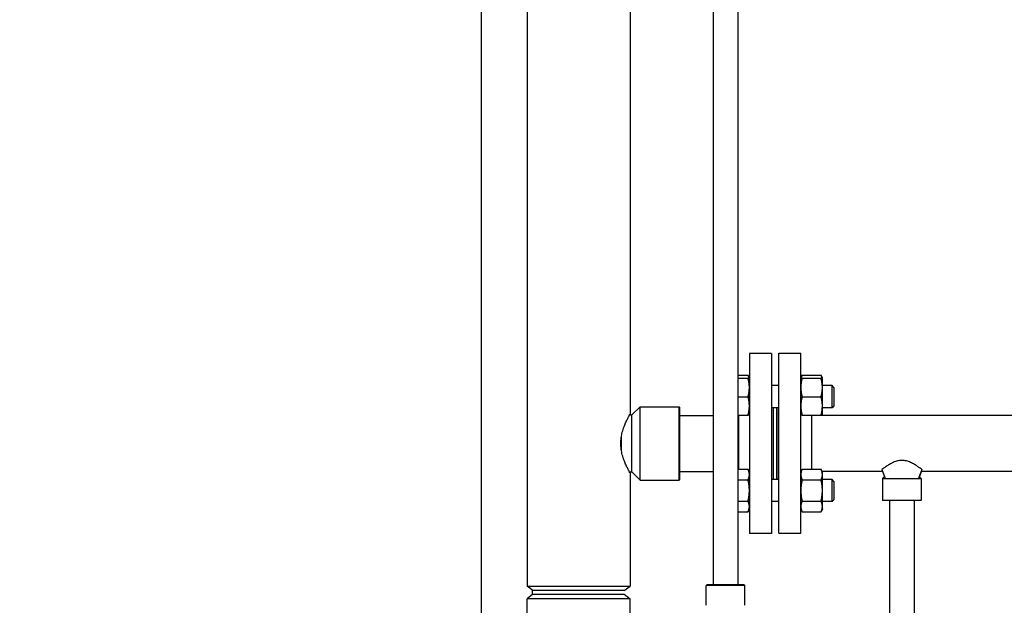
# Model space of a CAD drawing. Header units: inches. Extents: x 18 to 846, y -67 to 561.
# Tile 45 of 256: x 51 to 85, y 216 to 236. Entities that reach past the tile are written whole.
import ezdxf

# ---------------------------------------------------------------- set-up
doc = ezdxf.new("R2010")
doc.units = ezdxf.units.IN
doc.header["$LTSCALE"] = 24
doc.header["$MEASUREMENT"] = 0
doc.layers.add('Dimension (ANSI)', color=7, linetype='Continuous', lineweight=25)
doc.layers.add('Visible (ANSI)', color=7, linetype='Continuous', lineweight=30)
doc.styles.add('Note Text (ANSI)', font='tahoma.ttf')
doc.dimstyles.new('SB Fraction-16 (ANSI)', dxfattribs={"dimscale": 24, "dimtxt": 0.125, "dimasz": 0.098425, "dimexe": 0.125, "dimexo": 0.0625, "dimgap": 0.031496, "dimtad": 0, "dimtih": 1, "dimtoh": 1, "dimdec": 4, "dimrnd": 1e-08, "dimzin": 0, "dimdsep": 46, "dimlunit": 5, "dimtxsty": 'Note Text (ANSI)', "dimcen": 0.09, "dimdle": 0.393701, "dimclrd": 256, "dimclre": 256, "dimclrt": 256, "dimadec": 0, "dimazin": 3, "dimtfac": 0.96, "dimtofl": 0, "dimtmove": 0, "dimatfit": 3, "dimfxl": 1, "dimfrac": 2, "dimtolj": 1, "dimtzin": 12, "dimlwd": -1, "dimlwe": -1, "dimarcsym": 0})

# ---------------------------------------------------------------- blocks, each defined once
blk = doc.blocks.new('*D15')
at = {"layer": 'Defpoints', "color": 0, "transparency": 16777216}
for p in [(115.819, 378.668), (40.586, 88.956), (79.694, 88.956)]:
    blk.add_point(p, dxfattribs=at)
at = {"layer": 'Dimension (ANSI)', "transparency": 16777216}
for p, q in [((114.319, 378.668), (37.586, 378.668)), ((40.586, 376.306), (40.586, 240.462)), ((40.586, 91.318), (40.586, 235.162)), ((78.194, 88.956), (37.586, 88.956))]:
    blk.add_line(p, q, dxfattribs=at)
for points in [[(40.193, 376.306), (40.98, 376.306), (40.586, 378.668)], [(40.193, 91.318), (40.98, 91.318), (40.586, 88.956)]]:
    blk.add_solid(points, dxfattribs=at)
at = {"layer": 'Dimension (ANSI)', "transparency": 16777216, "insert": (31.446, 239.706), "char_height": 3, "attachment_point": 1, "style": 'Note Text (ANSI)'}
blk.add_mtext('\\A1;289 11/16', dxfattribs=at)

msp = doc.modelspace()

# ---------------------------------------------------------------- linework, layer by layer
at = {"layer": 'Visible (ANSI)'}
for p, q in [((67.19412, 246.98286), (67.19412, 163.2384)), ((68.76486, 247.16536), (68.76486, 216.88076)), ((75.09486, 246.17386), (75.09486, 216.93577)), ((75.93486, 246.17386), (75.93486, 216.93577)), ((72.26486, 242.68349), (72.26486, 222.73036)), ((76.32986, 224.79036), (76.32986, 218.67036)), ((77.07986, 224.79036), (76.32986, 224.79036)), ((77.07986, 224.79036), (77.07986, 218.67036)), ((77.32486, 218.6792), (77.32486, 224.7992)), ((77.32486, 224.7992), (78.07486, 224.7992)), ((78.07486, 218.6792), (78.07486, 224.7992)), ((75.93486, 224.05188), (76.27978, 224.05188)), ((75.93486, 223.94635), (76.27978, 223.94635)), ((76.32486, 223.95519), (76.27978, 224.05188)), ((76.32486, 223.94635), (76.32486, 223.95519)), ((76.32486, 223.63385), (76.32486, 223.94635)), ((78.07486, 223.95519), (78.11995, 224.05188)), ((78.11995, 224.05188), (78.76378, 224.05188)), ((78.11995, 223.94635), (78.76378, 223.94635)), ((78.80886, 223.95519), (78.76378, 224.05188)), ((78.80886, 223.94635), (78.80886, 223.95519)), ((78.80886, 223.63385), (78.80886, 223.94635)), ((76.32986, 223.69635), (76.32486, 223.69635)), ((76.32486, 223.00885), (76.32486, 223.63385)), ((77.32486, 223.69635), (77.07986, 223.69635)), ((79.13736, 223.69635), (78.80886, 223.69635)), ((78.80886, 223.00885), (78.80886, 223.63385)), ((79.13736, 222.94635), (79.13736, 223.69635)), ((79.19986, 223.63385), (79.13736, 223.69635)), ((79.19986, 223.63385), (79.19986, 223.00885)), ((75.93486, 223.32135), (76.27978, 223.32135)), ((78.11995, 223.32135), (78.76378, 223.32135)), ((72.32736, 222.69911), (72.60861, 222.98036)), ((72.60861, 220.48036), (72.60861, 222.98036)), ((72.60861, 222.98036), (73.93674, 222.98036)), ((73.93674, 220.48036), (73.93674, 222.98036)), ((73.95236, 222.96474), (73.93674, 222.98036)), ((73.95236, 222.96474), (73.95236, 220.49599)), ((76.32486, 222.69635), (76.32486, 223.00885)), ((76.32986, 222.94635), (76.32486, 222.94635)), ((77.32486, 222.94635), (77.07986, 222.94635)), ((77.13986, 220.50554), (77.13986, 222.94635)), ((77.25986, 220.50554), (77.25986, 222.94635)), ((77.26486, 220.50554), (77.26486, 222.94635)), ((78.80886, 222.69635), (78.80886, 223.00885)), ((79.13736, 222.94635), (78.80886, 222.94635)), ((79.19986, 223.00885), (79.13736, 222.94635)), ((72.24719, 222.69911), (72.32736, 222.69911)), ((72.32736, 220.76161), (72.32736, 222.69911)), ((73.95236, 222.68036), (75.09486, 222.68036)), ((75.93486, 222.69635), (76.27978, 222.69635)), ((75.93486, 222.68036), (75.94986, 222.68036)), ((75.94986, 222.69635), (75.94986, 220.85222)), ((78.11995, 222.69635), (78.76378, 222.69635)), ((78.45486, 220.85222), (78.45486, 222.69635)), ((78.45486, 222.6892), (96.09486, 222.6892)), ((78.80474, 222.69635), (78.80141, 222.6892)), ((71.95236, 221.66786), (71.95236, 221.79286)), ((71.96799, 221.95189), (71.96799, 221.50884)), ((72.24719, 220.76161), (72.32736, 220.76161)), ((72.32736, 220.76161), (72.60861, 220.48036)), ((73.95236, 220.78036), (75.09486, 220.78036)), ((75.93486, 220.85222), (76.27978, 220.85222)), ((76.32486, 220.75554), (76.27978, 220.85222)), ((78.07486, 220.75554), (78.11995, 220.85222)), ((78.11995, 220.85222), (78.76378, 220.85222)), ((78.80886, 220.75554), (78.76378, 220.85222)), ((78.79316, 220.7892), (80.85342, 220.7892)), ((80.833, 220.84366), (80.94705, 220.53946)), ((80.83381, 220.84399), (80.9479, 220.53972)), ((80.85247, 220.7892), (80.92241, 220.603)), ((82.19592, 220.84399), (82.08182, 220.53972)), ((82.19672, 220.84366), (82.08267, 220.53946)), ((82.17725, 220.7892), (82.10732, 220.603)), ((82.17631, 220.7892), (96.09486, 220.7892)), ((72.26486, 220.73036), (72.26486, 216.88076)), ((72.60861, 220.48036), (73.93674, 220.48036)), ((73.95236, 220.49599), (73.93674, 220.48036)), ((75.93486, 220.49138), (76.27978, 220.49138)), ((76.32486, 220.6718), (76.32486, 220.75554)), ((76.32486, 220.13054), (76.32486, 220.6718)), ((76.32986, 220.50554), (76.32486, 220.50554)), ((77.32486, 220.50554), (77.07986, 220.50554)), ((78.11995, 220.49138), (78.76378, 220.49138)), ((78.80886, 220.6718), (78.80886, 220.75554)), ((78.80886, 220.13054), (78.80886, 220.6718)), ((79.13736, 220.50554), (78.80886, 220.50554)), ((79.13736, 219.75554), (79.13736, 220.50554)), ((79.19986, 220.44304), (79.13736, 220.50554)), ((79.19986, 220.44304), (79.19986, 219.81804)), ((80.92301, 220.6036), (80.85861, 220.5392)), ((80.85861, 220.5392), (82.17111, 220.5392)), ((80.85861, 220.5392), (80.85861, 219.80483)), ((82.10672, 220.6036), (82.17111, 220.5392)), ((82.17111, 220.5392), (82.17111, 219.80483)), ((76.32486, 219.58927), (76.32486, 220.13054)), ((78.80886, 219.58927), (78.80886, 220.13054)), ((75.93486, 219.76969), (76.27978, 219.76969)), ((76.32986, 219.75554), (76.32486, 219.75554)), ((77.32486, 219.75554), (77.07986, 219.75554)), ((78.11995, 219.76969), (78.76378, 219.76969)), ((79.13736, 219.75554), (78.80886, 219.75554)), ((79.19986, 219.81804), (79.13736, 219.75554)), ((80.85861, 219.80483), (82.17111, 219.80483)), ((80.87424, 219.7892), (80.85861, 219.80483)), ((82.15549, 219.7892), (80.87424, 219.7892)), ((81.09486, 219.7892), (81.09486, 163.2384)), ((81.93486, 219.7892), (81.93486, 163.2384)), ((82.15549, 219.7892), (82.17111, 219.80483)), ((76.32486, 219.50554), (76.27978, 219.40885)), ((76.32486, 219.50554), (76.32486, 219.58927)), ((78.07486, 219.50554), (78.11995, 219.40885)), ((78.80886, 219.50554), (78.76378, 219.40885)), ((78.80886, 219.50554), (78.80886, 219.58927)), ((75.93486, 219.40885), (76.27978, 219.40885)), ((78.11995, 219.40885), (78.76378, 219.40885)), ((77.07986, 218.67036), (76.32986, 218.67036)), ((77.32486, 218.6792), (78.07486, 218.6792)), ((68.76486, 216.88076), (72.26486, 216.88076)), ((68.96086, 216.73036), (68.76486, 216.88076)), ((68.94412, 216.59252), (68.94412, 216.74321)), ((72.06886, 216.73036), (72.26486, 216.88076)), ((74.88986, 216.93577), (74.85861, 216.90452)), ((76.17111, 216.90452), (74.85861, 216.90452)), ((74.85861, 216.23027), (74.85861, 216.90452)), ((74.88986, 216.93577), (76.13986, 216.93577)), ((76.13986, 216.93577), (76.17111, 216.90452)), ((76.17111, 216.23027), (76.17111, 216.90452)), ((68.96086, 216.60536), (68.76486, 216.45497)), ((72.26486, 216.45497), (68.76486, 216.45497)), ((68.76486, 215.60477), (68.76486, 216.45497)), ((72.06886, 216.73036), (68.96086, 216.73036)), ((68.96086, 216.60536), (72.06886, 216.60536)), ((72.06886, 216.60536), (72.26486, 216.45497)), ((72.26486, 215.60477), (72.26486, 216.45497))]:
    msp.add_line(p, q, dxfattribs=at)
for points, weights in [([(76.31661, 223.94635), (76.3058, 223.99606), (76.27978, 224.05188)], [1.01862454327, 1.02156523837, 1]), ([(76.27978, 223.94635), (76.32486, 223.94635), (76.32486, 223.94635)], [1, 1.0379548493, 1]), ([(76.32486, 223.63385), (76.32486, 223.77889), (76.27978, 223.94635)], [1, 1.0379548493, 1]), ([(78.07486, 223.94635), (78.07486, 223.94635), (78.11995, 223.94635)], [1, 1.0379548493, 1]), ([(78.11995, 223.94635), (78.07486, 223.77889), (78.07486, 223.63385)], [1, 1.0379548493, 1]), ([(78.11995, 224.05188), (78.09392, 223.99606), (78.08311, 223.94635)], [1, 1.02156523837, 1.01862454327]), ([(78.80061, 223.94635), (78.7898, 223.99606), (78.76378, 224.05188)], [1.01862454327, 1.02156523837, 1]), ([(78.76378, 223.94635), (78.80886, 223.94635), (78.80886, 223.94635)], [1, 1.0379548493, 1]), ([(78.80886, 223.63385), (78.80886, 223.77889), (78.76378, 223.94635)], [1, 1.0379548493, 1]), ([(76.27978, 223.32135), (76.32486, 223.48882), (76.32486, 223.63385)], [1, 1.0379548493, 1]), ([(78.07486, 223.63385), (78.07486, 223.48882), (78.11995, 223.32135)], [1, 1.0379548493, 1]), ([(78.76378, 223.32135), (78.80886, 223.48882), (78.80886, 223.63385)], [1, 1.0379548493, 1]), ([(76.32486, 223.00885), (76.32486, 223.15389), (76.27978, 223.32135)], [1, 1.0379548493, 1]), ([(78.11995, 223.32135), (78.07486, 223.15389), (78.07486, 223.00885)], [1, 1.0379548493, 1]), ([(78.80886, 223.00885), (78.80886, 223.15389), (78.76378, 223.32135)], [1, 1.0379548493, 1]), ([(76.27978, 222.69635), (76.32486, 222.86382), (76.32486, 223.00885)], [1, 1.0379548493, 1]), ([(78.07486, 223.00885), (78.07486, 222.86382), (78.11995, 222.69635)], [1, 1.0379548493, 1]), ([(78.76378, 222.69635), (78.80886, 222.86382), (78.80886, 223.00885)], [1, 1.0379548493, 1]), ([(76.32486, 222.69635), (76.32486, 222.69635), (76.27978, 222.69635)], [1, 1.0379548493, 1]), ([(78.11995, 222.69635), (78.07486, 222.69635), (78.07486, 222.69635)], [1, 1.0379548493, 1]), ([(78.80886, 222.69635), (78.80886, 222.69635), (78.76378, 222.69635)], [1, 1.0379548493, 1]), ([(78.79438, 222.6892), (78.7954, 222.69279), (78.79634, 222.69635)], [1.01858442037, 1.01880324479, 1.01890022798]), ([(76.32486, 220.6718), (76.32486, 220.75554), (76.27978, 220.85222)], [1, 1.0379548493, 1]), ([(78.11995, 220.85222), (78.07486, 220.75554), (78.07486, 220.6718)], [1, 1.0379548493, 1]), ([(78.80886, 220.6718), (78.80886, 220.75554), (78.76378, 220.85222)], [1, 1.0379548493, 1]), ([(76.27978, 220.49138), (76.32486, 220.58807), (76.32486, 220.6718)], [1, 1.0379548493, 1]), ([(76.32486, 220.13054), (76.32486, 220.298), (76.27978, 220.49138)], [1, 1.0379548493, 1]), ([(78.07486, 220.6718), (78.07486, 220.58807), (78.11995, 220.49138)], [1, 1.0379548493, 1]), ([(78.11995, 220.49138), (78.07486, 220.298), (78.07486, 220.13054)], [1, 1.0379548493, 1]), ([(78.76378, 220.49138), (78.80886, 220.58807), (78.80886, 220.6718)], [1, 1.0379548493, 1]), ([(78.80886, 220.13054), (78.80886, 220.298), (78.76378, 220.49138)], [1, 1.0379548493, 1]), ([(76.27978, 219.76969), (76.32486, 219.96307), (76.32486, 220.13054)], [1, 1.0379548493, 1]), ([(78.07486, 220.13054), (78.07486, 219.96307), (78.11995, 219.76969)], [1, 1.0379548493, 1]), ([(78.76378, 219.76969), (78.80886, 219.96307), (78.80886, 220.13054)], [1, 1.0379548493, 1]), ([(76.32486, 219.58927), (76.32486, 219.673), (76.27978, 219.76969)], [1, 1.0379548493, 1]), ([(78.11995, 219.76969), (78.07486, 219.673), (78.07486, 219.58927)], [1, 1.0379548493, 1]), ([(78.80886, 219.58927), (78.80886, 219.673), (78.76378, 219.76969)], [1, 1.0379548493, 1]), ([(76.27978, 219.40885), (76.32486, 219.50554), (76.32486, 219.58927)], [1, 1.0379548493, 1]), ([(78.07486, 219.58927), (78.07486, 219.50554), (78.11995, 219.40885)], [1, 1.0379548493, 1]), ([(78.76378, 219.40885), (78.80886, 219.50554), (78.80886, 219.58927)], [1, 1.0379548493, 1])]:
    msp.add_rational_spline(points, weights, degree=2, dxfattribs=at)
for points, knots in [([(71.951, 221.73036), (71.951, 221.79507), (71.95551, 221.86128), (71.97317, 221.99177), (71.98628, 222.05606), (72.01815, 222.17855), (72.03688, 222.23687), (72.076, 222.3445), (72.09635, 222.3938), (72.13484, 222.48092), (72.15442, 222.52198), (72.19083, 222.59487), (72.20763, 222.62671), (72.23547, 222.67824), (72.24653, 222.69798), (72.26123, 222.72405), (72.26486, 222.73036), (72.26486, 222.73036)], [0, 0, 0, 0, 0.49306892, 0.49306892, 0.98613784, 0.98613784, 1.47920675, 1.47920675, 1.97227567, 1.97227567, 2.46283434, 2.46283434, 2.953393, 2.953393, 3.44395167, 3.44395167, 3.93451034, 3.93451034, 3.93451034, 3.93451034]), ([(72.26486, 220.73036), (72.26486, 220.73036), (72.26123, 220.73668), (72.24653, 220.76275), (72.23547, 220.78249), (72.20763, 220.83402), (72.19083, 220.86586), (72.15442, 220.93875), (72.13484, 220.97981), (72.09635, 221.06693), (72.076, 221.11623), (72.03688, 221.22386), (72.01815, 221.28218), (71.98628, 221.40467), (71.97317, 221.46896), (71.95551, 221.59945), (71.951, 221.66566), (71.951, 221.73036)], [11.80353102, 11.80353102, 11.80353102, 11.80353102, 12.29408968, 12.29408968, 12.78464835, 12.78464835, 13.27520702, 13.27520702, 13.76576568, 13.76576568, 14.2588346, 14.2588346, 14.75190352, 14.75190352, 15.24497244, 15.24497244, 15.73804135, 15.73804135, 15.73804135, 15.73804135]), ([(82.19592, 220.84399), (82.17851, 220.85721), (82.15823, 220.87239), (82.10864, 220.90854), (82.07831, 220.93004), (82.01389, 220.97347), (81.97722, 220.99713), (81.89748, 221.04396), (81.85442, 221.06711), (81.76358, 221.10808), (81.71573, 221.12586), (81.61699, 221.15073), (81.56607, 221.15769), (81.46365, 221.15769), (81.41274, 221.15073), (81.31401, 221.12587), (81.26616, 221.10809), (81.17533, 221.06713), (81.13228, 221.04397), (81.05254, 220.99715), (81.01587, 220.97349), (80.95144, 220.93007), (80.9211, 220.90856), (80.8715, 220.8724), (80.85122, 220.85721), (80.83381, 220.84399)], [3.90226164, 3.90226164, 3.90226164, 3.90226164, 4.21451992, 4.21451992, 4.59338133, 4.59338133, 4.98361303, 4.98361303, 5.37384473, 5.37384473, 5.76407642, 5.76407642, 6.15430812, 6.15430812, 6.54450416, 6.54450416, 6.93470021, 6.93470021, 7.32489625, 7.32489625, 7.71509229, 7.71509229, 8.09398851, 8.09398851, 8.40634517, 8.40634517, 8.40634517, 8.40634517])]:
    msp.add_open_spline(points, degree=3, knots=knots, dxfattribs=at)
for points in [[(80.83381, 220.84399), (80.83354, 220.84388), (80.83327, 220.84377), (80.833, 220.84366)], [(82.19672, 220.84366), (82.19646, 220.84377), (82.19619, 220.84388), (82.19592, 220.84399)]]:
    msp.add_open_spline(points, degree=3, dxfattribs=at)

# ---------------------------------------------------------------- dimensions: what is measured, and where the dimension line sits
at = {"layer": 'Dimension (ANSI)'}
dim = msp.add_linear_dim(base=(40.58635, 88.95616), p1=(115.81912, 378.66786), p2=(79.69412, 88.95616), angle=270, dimstyle='SB Fraction-16 (ANSI)', override={"dimgap": 0.031496, "dimdec": 4, "dimtol": 0, "dimlim": 0, "dimtp": 0, "dimtm": 0, "dimtdec": 2, "dimatfit": 1}, dxfattribs=at)
dim.commit()
dim.dimension.update_dxf_attribs({"geometry": '*D15', "text_midpoint": (40.58635, 237.81201), "dimtype": 160})

doc.saveas('drawing.dxf')
